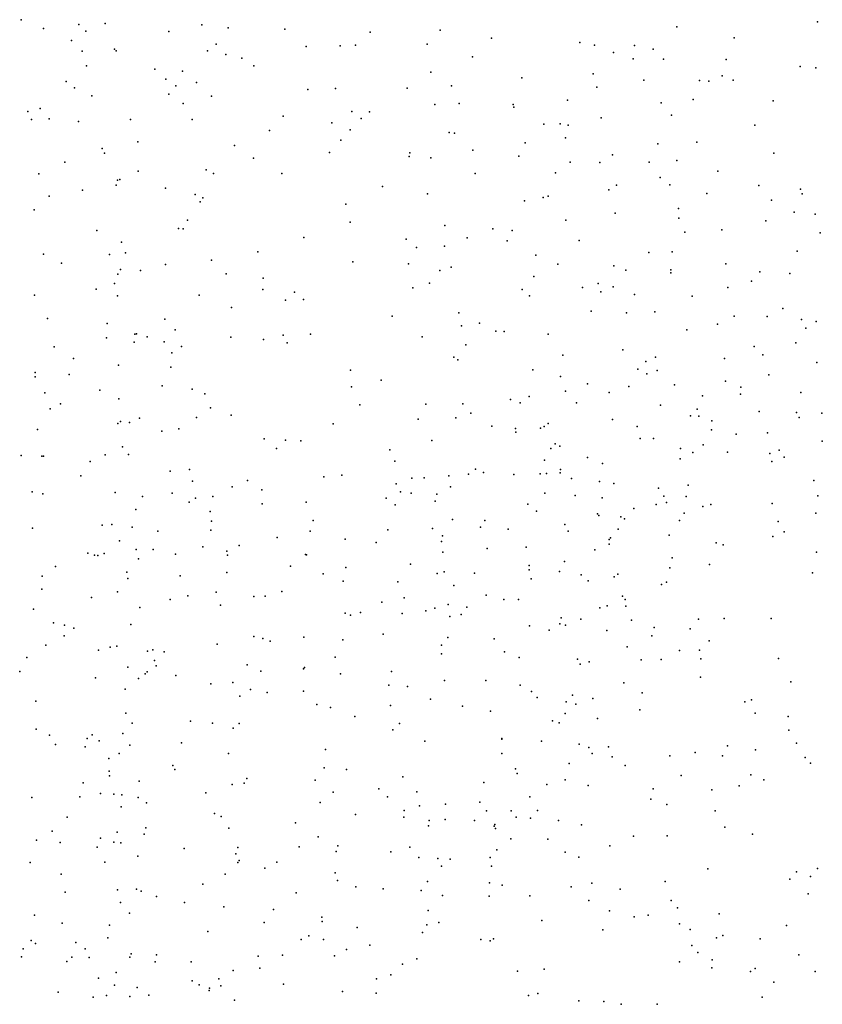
# Model space of a CAD drawing. Header units: metres. Extents: x -25 to 25, y -27.7 to 27.8.
# Tile 180 of 209: x 12.2 to 13.6, y -6.9 to -5.2. Entities that reach past the tile are written whole.
import ezdxf

# ---------------------------------------------------------------- set-up
doc = ezdxf.new("R2010")
doc.units = ezdxf.units.M

msp = doc.modelspace()

# ---------------------------------------------------------------- linework, layer by layer
for p in [(12.2299, -5.1932, 1.9148), (12.3779, -5.1998, 7.9793), (13.6316, -5.1971, 2.8908), (12.2692, -5.2088, 14.7066), (12.3314, -5.2018, 17.6482), (12.3438, -5.2133, -19.1297), (12.4897, -5.214, 21.3048), (12.5479, -5.2023, 2.0175), (12.594, -5.2073, 8.3663), (12.694, -5.2097, -13.1126), (12.8438, -5.2153, -12.7083), (12.9674, -5.2115, 14.4121), (13.3836, -5.206, 11.1495), (12.3184, -5.2298, 2.7801), (13.0578, -5.2256, -18.8079), (13.2131, -5.2334, 1.8286), (13.4845, -5.2253, 2.6192), (12.3374, -5.2487, -7.2249), (12.3938, -5.2453, 1.9913), (12.3972, -5.2479, -6.9564), (12.5579, -5.2483, 2.7033), (12.573, -5.2364, -19.1011), (12.7311, -5.2405, 9.6792), (12.7913, -5.2391, -19.0154), (12.8181, -5.2379, 10.1737), (12.9445, -5.2365, 10.4062), (13.2391, -5.2381, 21.1589), (13.2725, -5.2508, 7.6863), (13.3091, -5.2386, 7.5156), (13.3421, -5.245, -5.3472), (12.5901, -5.2546, 18.3869), (12.618, -5.2612, 18.0475), (13.024, -5.2584, 21.2026), (13.3072, -5.2619, 8.1564), (13.3602, -5.2627, 13.5197), (13.4706, -5.2633, 8.5028), (12.345, -5.2745, 16.3198), (12.4649, -5.2801, -6.5682), (12.5135, -5.2836, -13.2438), (12.6395, -5.2744, 14.4301), (12.9509, -5.2855, -0.1855), (13.6006, -5.2754, 0.3622), (13.6284, -5.2777, 8.7919), (12.309, -5.3021, 7.3877), (12.4845, -5.2982, 18.5384), (12.5382, -5.3036, 16.1474), (13.1112, -5.2956, 14.34), (13.2363, -5.2885, 2.3912), (13.3259, -5.2998, 7.2709), (13.4235, -5.3005, -18.3834), (13.4401, -5.3017, 6.8244), (13.4635, -5.2919, 6.6201), (13.4828, -5.2996, 14.1886), (12.3237, -5.3132, 14.5465), (12.5019, -5.3098, 17.8452), (12.7342, -5.3164, 7.0832), (12.7833, -5.3143, -5.2902), (12.909, -5.3136, -6.1469), (12.9874, -5.3097, 6.7872), (13.2429, -5.3123, 6.5611), (12.3543, -5.3271, 15.6554), (12.4895, -5.3244, 8.2722), (12.565, -5.328, 15.9622), (13.1914, -5.3348, 0.1614), (13.3562, -5.3396, 8.3579), (13.4128, -5.3336, 21.0827), (13.5536, -5.3361, -5.431), (12.2418, -5.3549, 18.758), (12.2631, -5.3494, -19.9952), (12.5151, -5.3409, 13.4023), (12.8117, -5.3548, 2.6461), (12.8431, -5.3552, 9.0332), (12.958, -5.3428, 2.2626), (13.0007, -5.3405, 10.2404), (13.096, -5.3428, 10.5196), (13.0971, -5.347, 2.4276), (12.2481, -5.3692, 15.5513), (12.2788, -5.3676, 13.2245), (12.3304, -5.3726, -19.4729), (12.4223, -5.3689, 2.934), (12.5307, -5.3687, 2.1322), (12.691, -5.3633, 21.235), (12.828, -5.3673, 13.5075), (13.2506, -5.3661, -18.7001), (13.3744, -5.3615, 1.1295), (12.6669, -5.3884, 8.5869), (12.7765, -5.3746, 14.3182), (12.8089, -5.3869, 2.243), (13.1496, -5.377, -6.0948), (13.1782, -5.3764, 21.1086), (13.1924, -5.3789, 7.6239), (13.5211, -5.379, 2.7835), (12.4351, -5.408, -12.6088), (12.7923, -5.4056, -12.8088), (12.983, -5.3921, -19.0272), (12.9924, -5.3929, 13.5168), (13.1879, -5.401, 7.9948), (13.419, -5.4089, 8.4959), (12.3722, -5.42, 8.2035), (12.6054, -5.415, 18.2496), (13.0245, -5.4232, 6.6733), (13.1171, -5.4099, -5.3073), (13.3505, -5.4116, 14.2515), (12.3765, -5.4284, 2.1433), (12.6387, -5.4372, -6.2888), (12.7722, -5.4269, 6.9743), (12.9127, -5.4339, 9.5251), (12.9136, -5.4274, 9.3368), (12.9507, -5.4362, 9.9725), (13.1055, -5.4333, -0.0955), (13.2704, -5.4309, 10.9022), (13.3837, -5.4412, 2.6543), (13.5544, -5.4283, 21.0067), (12.3064, -5.4439, 16.2991), (12.4357, -5.4602, 17.7668), (12.5556, -5.4576, 14.3348), (13.1958, -5.4439, 10.6676), (13.248, -5.4447, 7.3321), (13.3349, -5.4442, 6.796), (13.4561, -5.46, -0.4272), (12.2607, -5.4645, -20.554), (12.3993, -5.4756, -6.6836), (12.4032, -5.4746, 7.2601), (12.568, -5.4641, 21.2157), (12.6883, -5.4638, 2.8654), (13.0287, -5.4641, 2.3896), (13.1705, -5.4626, 10.4421), (13.3547, -5.4709, 11.0482), (12.3376, -5.4933, -20.2388), (12.397, -5.4844, -13.1797), (12.4838, -5.4896, 16.0097), (12.8655, -5.4869, 6.8312), (13.264, -5.4929, 13.4229), (13.2775, -5.4844, 7.1384), (13.3713, -5.4842, 0.3158), (13.5279, -5.4854, 0.556), (13.6016, -5.4917, -18.6159), (12.2789, -5.504, 15.6382), (12.5359, -5.5009, -19.4427), (12.5493, -5.5066, 7.1484), (12.9449, -5.5001, 9.7533), (13.1155, -5.5122, 21.0422), (13.1487, -5.5065, 7.4923), (13.1571, -5.5037, 14.2164), (13.4365, -5.4994, 11.187), (13.5502, -5.5108, -2.1909), (13.6044, -5.4996, 3.0808), (12.2529, -5.5281, 13.0894), (12.545, -5.5137, 2.2564), (12.8014, -5.5181, 13.4485), (13.3868, -5.5254, 1.5526), (12.5224, -5.5459, 8.4707), (13.1885, -5.5462, 8.1732), (13.2753, -5.5338, 6.9394), (13.3871, -5.5424, 2.3139), (13.5406, -5.5471, 0.9679), (13.5903, -5.5321, 13.3069), (13.6273, -5.5357, 3.2295), (12.3628, -5.5645, -7.0496), (12.5067, -5.5606, 18.3735), (12.5148, -5.5614, -6.4455), (12.8091, -5.5495, 8.782), (12.9754, -5.5554, -0.3543), (13.0597, -5.5612, 2.6519), (13.0942, -5.5642, 7.6614), (13.4628, -5.5634, 8.6456), (12.7275, -5.5766, 21.1306), (12.9075, -5.5794, 14.1807), (13.0148, -5.5772, 9.8901), (13.0852, -5.5823, 7.8394), (13.2117, -5.5818, 10.2771), (13.3979, -5.5671, 20.9539), (13.6359, -5.5687, 5.3583), (12.4064, -5.5852, -19.7567), (12.9255, -5.5942, -5.3785), (12.9746, -5.5918, -19.2155), (12.2692, -5.6063, 14.4902), (12.3854, -5.6068, -20.045), (12.4132, -5.6035, -5.4238), (12.5649, -5.6169, 21.1396), (12.6462, -5.6017, 8.5582), (13.1357, -5.6076, 13.3708), (13.3344, -5.6031, 2.7554), (13.3753, -5.6021, 8.506), (13.5954, -5.6005, 8.9437), (12.3005, -5.6219, 16.2466), (12.4044, -5.6331, 3.2693), (12.4841, -5.6242, -12.6213), (12.8133, -5.6195, 2.4077), (12.9116, -5.6232, 13.369), (12.9864, -5.6288, 9.601), (13.1744, -5.6236, 10.1158), (13.2726, -5.6264, 10.7447), (13.2943, -5.6344, -6.1288), (13.3732, -5.6335, 13.3058), (13.4698, -5.623, 1.2322), (12.4001, -5.6412, 7.1811), (12.4398, -5.6351, 16.0426), (12.5903, -5.6404, 2.3722), (12.6555, -5.6481, -5.4333), (12.9669, -5.6349, -6.1439), (13.1321, -5.6456, -5.3733), (13.3733, -5.6387, 11.1143), (13.5296, -5.637, 3.1326), (13.5826, -5.6401, -5.4363), (12.3618, -5.6677, 18.527), (12.3938, -5.6578, 2.3744), (12.6551, -5.6684, 3.1867), (12.9189, -5.6652, -0.641), (12.9482, -5.6569, 6.6067), (13.1114, -5.6684, 6.6064), (13.2175, -5.6645, 7.2704), (13.2455, -5.6575, 8.3052), (13.2718, -5.6635, 20.8973), (13.4738, -5.665, -2.0525), (13.5153, -5.6536, 14.1084), (12.253, -5.6784, -7.4285), (12.3992, -5.6797, 17.7127), (12.543, -5.6785, 14.2522), (12.7108, -5.673, -6.2836), (12.7265, -5.6859, 14.1687), (13.1246, -5.6792, 7.4731), (13.2501, -5.6725, 7.0918), (13.3091, -5.6768, 10.5863), (13.4105, -5.6799, 2.9644), (12.6001, -5.7, -19.5625), (12.6952, -5.6873, 13.2626), (13.5706, -5.7017, 3.43), (12.2764, -5.7196, 12.8899), (12.4825, -5.7206, 17.888), (12.8826, -5.7153, 8.7992), (12.9999, -5.7093, 9.3425), (13.233, -5.7065, 6.9426), (13.2949, -5.7093, -19.0401), (13.3453, -5.7074, 14.1379), (13.4849, -5.715, -18.9425), (13.5426, -5.7158, 2.0268), (13.6034, -5.7212, 5.0498), (12.3814, -5.7281, 15.8039), (13.0045, -5.7321, 2.8811), (13.0365, -5.7273, 13.2846), (13.4556, -5.7293, 0.3873), (13.6108, -5.7362, 3.7954), (13.6288, -5.7247, -6.2408), (12.3802, -5.7535, 14.3511), (12.4301, -5.7467, -13.0041), (12.4327, -5.7462, 8.4301), (12.4515, -5.7518, 7.0817), (12.501, -5.7393, 18.2575), (12.5988, -5.7521, 13.1429), (12.6907, -5.7489, 6.8559), (12.7388, -5.7472, 8.627), (12.9353, -5.7514, 20.9603), (13.0655, -5.7419, 9.7758), (13.0799, -5.7421, 7.6203), (13.1574, -5.7467, 9.9575), (13.4011, -5.7395, -2.6596), (12.288, -5.7693, 15.667), (12.4288, -5.7609, 12.9546), (12.4817, -5.7605, -19.9364), (12.5117, -5.7688, 18.0785), (12.6561, -5.7565, 2.4717), (12.6979, -5.7621, 21.0392), (13.0125, -5.7655, -2.508), (13.5201, -5.7684, 11.3201), (13.5934, -5.7624, 5.7493), (12.3216, -5.7899, 17.6088), (12.495, -5.7798, -20.2051), (12.9915, -5.7872, 9.1538), (13.1831, -5.7839, 8.1967), (13.2885, -5.7748, -2.088), (13.3462, -5.7874, -0.8025), (13.4677, -5.7896, 5.6569), (13.535, -5.7832, 20.7608), (12.4009, -5.8015, -6.7992), (12.4932, -5.8048, -6.588), (12.9982, -5.7924, -0.9336), (13.3294, -5.795, 0.1667), (13.6303, -5.7968, -2.5353), (12.2546, -5.8143, 18.5797), (12.2547, -5.8221, 8.4022), (12.3145, -5.8177, 2.5447), (12.8096, -5.8104, 14.0851), (13.1301, -5.81, -0.1819), (13.1789, -5.8212, 2.7021), (13.3153, -5.8087, 10.7715), (13.3309, -5.817, 11.1904), (13.3494, -5.8111, 10.4938), (13.5456, -5.8187, 14.1043), (12.4778, -5.8379, 14.2587), (12.8109, -5.8394, -5.5087), (12.8631, -5.8278, 2.5985), (13.2267, -5.8344, 14.0942), (13.2994, -5.839, 8.3849), (13.3797, -5.8363, -5.4513), (13.4696, -5.8298, 1.4665), (13.4966, -5.8403, 5.017), (12.2714, -5.8504, -5.5115), (12.368, -5.8458, -7.2181), (12.5305, -5.8436, 21.0798), (12.5533, -5.8518, 8.4814), (13.124, -5.8566, 20.8387), (13.1877, -5.847, -2.698), (13.2644, -5.8494, 3.0194), (13.4288, -5.8553, -1.6449), (13.4959, -5.8525, 13.2838), (13.6021, -5.8495, -0.6675), (12.2993, -5.8694, 16.1792), (12.4016, -5.8609, -20.7447), (12.5628, -5.8766, 2.5687), (12.8256, -5.8711, 8.7138), (12.9421, -5.8704, 8.9151), (13.0071, -5.8696, 9.4422), (13.091, -5.8622, 6.6176), (13.1079, -5.8681, 2.8405), (13.2071, -5.8677, 7.3356), (13.355, -5.872, 10.3074), (12.2806, -5.8785, 3.529), (12.5383, -5.8936, -20.4117), (12.5996, -5.8898, 12.8409), (12.9949, -5.8942, -2.1131), (13.0211, -5.8858, 3.1894), (13.4077, -5.8907, 5.1905), (13.4198, -5.879, 3.6596), (13.4225, -5.8914, 8.5255), (13.5284, -5.8828, 4.8283), (13.5942, -5.8851, 0.7221), (13.5992, -5.8935, 20.6471), (13.639, -5.8863, 4.3096), (12.3997, -5.9043, 15.9621), (12.4048, -5.9007, 18.3419), (12.4202, -5.9023, 12.739), (12.4378, -5.8948, -12.4942), (12.7792, -5.9047, -2.2881), (12.9286, -5.8963, 6.432), (13.0584, -5.9091, -0.359), (13.1502, -5.9095, 7.4762), (13.1574, -5.9041, 8.0877), (13.2707, -5.8971, 5.8042), (13.3138, -5.9094, 3.4295), (13.4454, -5.8996, -19.0944), (12.2583, -5.9146, 15.6144), (12.4775, -5.918, 6.9607), (12.5074, -5.9136, 3.5441), (13.1001, -5.9128, 9.7688), (13.1007, -5.9194, 7.9246), (13.1438, -5.9125, 13.1692), (13.445, -5.9154, 3.9138), (13.4884, -5.9232, -1.1937), (13.5432, -5.9209, -6.1816), (12.4082, -5.9451, -7.5888), (12.6572, -5.9313, 14.1117), (12.6949, -5.9338, -6.389), (12.7219, -5.9347, 3.5086), (12.9525, -5.9339, 20.8984), (13.1699, -5.9399, -1.8891), (13.178, -5.9439, 2.8746), (13.3192, -5.9305, 11.313), (13.3429, -5.9308, 5.362), (13.4303, -5.9416, 0.3624), (13.6398, -5.9355, 11.4346), (12.2297, -5.9607, 14.4854), (12.2663, -5.962, 12.6483), (12.2688, -5.9619, -12.1643), (12.3779, -5.9593, 14.2971), (12.4188, -5.9588, 17.8105), (12.6792, -5.9482, 8.5728), (12.8784, -5.9505, -1.0083), (13.1621, -5.9485, -19.2533), (13.3901, -5.9481, 5.0486), (13.4117, -5.9555, 20.6706), (13.4728, -5.9548, -2.5648), (13.5474, -5.9573, 4.5067), (13.5637, -5.951, 1.0374), (13.5724, -5.9633, -5.5918), (12.3514, -5.9709, 15.7694), (12.8875, -5.9705, 12.9321), (13.1506, -5.9689, -1.4947), (13.2267, -5.9642, 6.9594), (13.2528, -5.9745, 7.125), (13.3894, -5.9663, 2.45), (13.5511, -5.9711, 2.065), (12.3346, -5.9963, -12.9757), (12.4921, -5.9884, 2.7193), (12.5261, -5.9855, -12.8638), (12.7627, -5.9979, 6.5267), (12.7939, -5.995, 12.7419), (12.9824, -5.9961, 14.0191), (13.0173, -5.9935, 6.2448), (13.0293, -5.9848, 9.6067), (13.0435, -5.9905, 3.0087), (13.0969, -5.994, 3.1611), (13.143, -5.9926, 3.3086), (13.1543, -5.9921, 6.0866), (13.1784, -5.9913, 5.8912), (13.1793, -5.9852, 6.8127), (12.5312, -6.0055, 21.121), (12.6013, -6.0155, -2.2215), (12.6281, -6.0047, -1.9869), (12.8899, -6.0104, 8.8227), (12.9174, -6.0004, -1.3224), (12.939, -5.9996, -1.8788), (12.9856, -6.0155, -19.4009), (13.1982, -6.0008, -6.1166), (13.2474, -6.0066, 5.5708), (13.2731, -6.0097, 10.0333), (13.4035, -6.0126, 4.0974), (13.6251, -6.0047, -2.3185), (12.2489, -6.0248, 18.5286), (12.268, -6.0281, 8.4455), (12.3952, -6.0258, -6.9859), (12.4434, -6.0328, 18.0938), (12.4953, -6.0267, -5.596), (12.5674, -6.0326, -20.0084), (12.6533, -6.0212, 2.7681), (12.8975, -6.0247, 2.9144), (12.9164, -6.0271, -6.2311), (12.9614, -6.0284, 9.0373), (13.1517, -6.027, 7.6972), (13.2047, -6.0311, 11.227), (13.3513, -6.0181, 10.6313), (13.3607, -6.0322, 10.252), (13.4002, -6.0325, 4.6533), (13.632, -6.0314, 8.7991), (12.5252, -6.0427, 6.8804), (12.5368, -6.0355, 8.5129), (12.6538, -6.0456, -1.5863), (12.7314, -6.0425, -19.5842), (12.8719, -6.0358, -1.5665), (12.8882, -6.0472, 6.3342), (12.9582, -6.0408, -8.4338), (13.1215, -6.0465, -8.6177), (13.2524, -6.0351, 3.9592), (13.3475, -6.0469, 4.821), (13.3657, -6.0435, 14.1189), (13.4297, -6.0502, 13.247), (13.4437, -6.047, 1.4535), (13.5513, -6.045, 8.5996), (12.4314, -6.0556, -1.6242), (12.5623, -6.0594, -7.9718), (13.1366, -6.0587, -0.2004), (13.2443, -6.0631, 8.1082), (13.2463, -6.0665, 13.1461), (13.3082, -6.0537, 0.1922), (13.3965, -6.062, 4.5005), (13.6284, -6.0622, 20.5132), (12.3723, -6.0833, 2.9322), (12.3892, -6.0819, 7.0078), (12.565, -6.0759, 3.6771), (12.7436, -6.0748, 2.9254), (12.989, -6.0733, 3.3147), (13.0459, -6.0753, 12.9632), (13.1866, -6.0821, 9.899), (13.2852, -6.0685, 11.4888), (13.2917, -6.0721, 5.0752), (13.3883, -6.0748, 5.9091), (13.5622, -6.0765, 0.813), (12.2499, -6.0888, 12.5381), (12.4253, -6.0865, 21.2238), (12.4703, -6.0939, 12.4623), (12.5634, -6.0921, 2.9184), (12.7384, -6.0937, 12.3947), (12.8752, -6.0915, -0.8155), (12.954, -6.0893, -5.6424), (12.9711, -6.1023, 9.3604), (13.0382, -6.0866, 20.9362), (13.087, -6.0905, 3.9625), (13.1923, -6.0937, 7.8446), (13.2805, -6.0901, -2.6407), (13.3704, -6.1011, -6.0105), (13.5726, -6.0951, 5.8286), (12.403, -6.1111, -7.2429), (12.6136, -6.119, -1.3671), (12.6801, -6.105, -8.3293), (12.8001, -6.1079, 21.1163), (12.8543, -6.1138, 3.5647), (12.9693, -6.1117, -8.8475), (13.2644, -6.1087, 4.3063), (13.2647, -6.1165, 7.4346), (13.267, -6.1057, 5.2453), (13.453, -6.1143, 1.1904), (13.4654, -6.1181, 1.6668), (13.5526, -6.1029, 14.1508), (12.3473, -6.1326, -2.129), (12.3586, -6.1358, 14.207), (12.3646, -6.1368, 17.7663), (12.3761, -6.1334, 18.2983), (12.4324, -6.1259, -20.8088), (12.462, -6.1263, 3.0987), (12.5016, -6.1341, 14.085), (12.5496, -6.1216, -12.5417), (12.5919, -6.129, 12.3455), (12.5929, -6.1358, 3.1795), (12.7303, -6.1346, 3.4401), (12.7317, -6.1352, -8.7159), (12.9722, -6.1306, 12.8003), (13.0498, -6.1244, 6.0596), (13.1186, -6.1217, 4.1632), (13.2396, -6.1267, 4.6073), (13.6293, -6.1305, 13.2806), (12.4365, -6.1427, -2.3387), (12.9149, -6.1521, 12.6442), (13.1239, -6.1543, 6.5504), (13.1858, -6.147, 5.6131), (13.3755, -6.1409, 8.2676), (13.4411, -6.1524, -2.3831), (12.2904, -6.1563, 21.3691), (12.4158, -6.166, -2.63), (12.5915, -6.1667, -12.7529), (12.7036, -6.1554, 3.6146), (12.7612, -6.1688, 3.7644), (12.8013, -6.158, 8.7688), (12.9617, -6.1683, 3.6111), (12.9742, -6.1652, 9.5404), (13.0278, -6.1677, -0.5328), (13.124, -6.1619, 6.3162), (13.1771, -6.1648, 20.8308), (13.2156, -6.1705, 14.0359), (13.2797, -6.1696, 2.8483), (13.3714, -6.1585, 10.448), (13.6224, -6.1671, -19.1343), (12.2666, -6.1733, 15.6364), (12.4173, -6.1771, -12.9036), (12.5097, -6.1725, -8.4918), (12.7963, -6.1819, -8.0531), (12.8925, -6.1831, 12.4645), (13.1276, -6.1776, 5.8298), (13.2279, -6.1814, 11.7537), (13.2734, -6.1741, 10.7871), (13.3569, -6.188, 20.6702), (13.3653, -6.1836, 0.3703), (12.2661, -6.1957, -8.1298), (12.3991, -6.2004, 3.3417), (12.5732, -6.2014, 3.5048), (12.6887, -6.2002, -5.6813), (12.991, -6.1894, -8.1947), (12.3535, -6.2107, 3.7318), (12.492, -6.2141, -7.522), (12.523, -6.2078, 8.5866), (12.6395, -6.2087, 21.2864), (12.6593, -6.208, 6.6529), (12.8644, -6.2187, 8.9844), (12.9037, -6.211, 9.1372), (12.9814, -6.2232, 13.9301), (13.0484, -6.2067, 21.0533), (13.0793, -6.2139, -2.6586), (13.105, -6.2139, 11.2462), (13.2883, -6.2085, -5.8141), (13.293, -6.2141, 7.9359), (12.2517, -6.2314, -20.9891), (12.4384, -6.2283, 12.2956), (12.5809, -6.2242, -20.5635), (12.7999, -6.238, 13.8947), (12.8269, -6.2369, 12.0416), (12.9001, -6.2388, 9.3744), (12.9418, -6.234, 4.1627), (12.9578, -6.2291, 21.187), (13.0041, -6.2403, 11.698), (13.0139, -6.2277, 11.9729), (13.2483, -6.2286, 3.3695), (13.2609, -6.2254, -8.3787), (13.2943, -6.2258, 7.7669), (12.2866, -6.2551, 12.337), (12.4226, -6.2584, 18.028), (12.8092, -6.2416, -19.5063), (12.9843, -6.2439, 9.6951), (13.1779, -6.2572, 12.9979), (13.1801, -6.2462, 4.8046), (13.2149, -6.2486, 5.2773), (13.3039, -6.2508, 10.6456), (13.4221, -6.2489, 2.1015), (13.4672, -6.2475, 13.2057), (13.5497, -6.2478, 8.36), (12.3062, -6.2595, 18.3873), (12.3225, -6.2647, -8.5323), (12.8671, -6.2754, 21.3089), (13.1245, -6.2605, 9.8655), (13.159, -6.2683, -0.0756), (13.1878, -6.2594, 20.961), (13.2606, -6.2686, 6.8185), (13.3437, -6.2634, 3.147), (13.407, -6.266, 8.1424), (12.3057, -6.2781, 8.582), (12.5747, -6.2925, 3.6593), (12.6394, -6.2793, 12.0778), (12.6553, -6.2825, -2.9217), (12.6679, -6.2875, -6.3254), (12.7274, -6.2804, -1.0662), (12.7959, -6.2853, 6.4132), (12.981, -6.2812, 12.2512), (13.0623, -6.2831, -19.3476), (13.3395, -6.2783, 13.1185), (13.4404, -6.2869, -19.2026), (12.2732, -6.2947, 14.1093), (12.3657, -6.3034, 15.9096), (12.3866, -6.298, 18.2153), (12.3984, -6.2965, 17.8802), (12.4523, -6.3053, 6.9646), (12.4616, -6.3027, -8.7401), (12.4813, -6.3065, 21.4344), (12.9694, -6.2946, 4.3338), (12.9697, -6.3097, 11.5063), (13.0804, -6.306, 12.844), (13.2962, -6.2973, -8.6192), (13.3886, -6.3039, 7.1578), (13.4234, -6.3036, 7.342), (12.2395, -6.3165, 7.1634), (12.4645, -6.3215, 12.1442), (12.7824, -6.3157, -2.7002), (13.1064, -6.316, 4.6836), (13.2087, -6.3189, 10.7855), (13.2293, -6.3238, 6.5138), (13.3212, -6.3205, 20.8188), (13.3562, -6.3196, 11.8214), (13.4262, -6.3183, 6.0458), (13.5625, -6.3182, 5.883), (12.2272, -6.3411, 3.3805), (12.4178, -6.3333, -7.1472), (12.4481, -6.3449, 3.5804), (12.4514, -6.3412, 13.8649), (12.4674, -6.3311, -12.0336), (12.6275, -6.3294, 3.7745), (12.6517, -6.3405, 21.431), (12.7265, -6.3363, 8.9007), (12.7285, -6.3336, 11.8882), (12.7918, -6.3449, 9.0512), (12.8815, -6.3411, 11.6527), (13.2136, -6.3281, 10.0264), (12.3607, -6.3521, -5.6694), (12.4363, -6.3535, -6.7192), (12.502, -6.3477, 8.697), (12.5634, -6.3625, -1.2654), (12.6021, -6.3603, -7.6625), (12.9751, -6.3569, 13.8219), (13.0478, -6.357, -2.4344), (13.2904, -6.3611, 6.2563), (13.4254, -6.3506, 7.8628), (13.5846, -6.3592, 11.7359), (12.4127, -6.3719, -3.1693), (12.6334, -6.3723, 6.752), (12.6626, -6.3781, -8.8105), (12.7268, -6.3758, 13.7685), (12.8767, -6.3649, 3.7348), (12.9099, -6.3676, -5.986), (13.1082, -6.3652, 10.9692), (13.1278, -6.3759, 3.587), (13.3225, -6.3787, 0.5899), (12.2558, -6.3934, 15.6346), (12.6146, -6.3846, -5.7568), (12.95, -6.3899, 9.7452), (13.1381, -6.3867, 5.7725), (13.1892, -6.3943, 12.0137), (13.2001, -6.3824, 5.4232), (13.2361, -6.3882, 21.1097), (13.5033, -6.3943, 7.6097), (13.515, -6.3908, 8.0087), (12.4138, -6.4144, 18.0391), (12.7504, -6.3988, 3.9615), (12.7745, -6.4041, 9.3402), (12.8798, -6.4005, 21.4372), (13.0064, -6.4021, 11.1057), (13.0556, -6.411, 5.9756), (13.1873, -6.4146, 5.6036), (13.206, -6.3987, 5.2345), (13.3184, -6.4083, 6.7864), (13.5215, -6.4144, 7.2747), (12.5278, -6.4283, -6.4444), (12.5664, -6.4319, 8.8229), (12.8173, -6.42, -2.4531), (13.165, -6.4279, 0.2436), (13.1765, -6.431, 5.0248), (13.2439, -6.4236, 13.9218), (13.5797, -6.4202, 20.4929), (12.2559, -6.4422, 16.0989), (12.425, -6.4321, 21.5758), (12.6031, -6.4409, -2.7388), (12.6133, -6.4326, -19.6628), (12.8842, -6.4435, 13.7311), (12.8954, -6.4327, 11.3855), (13.5807, -6.4441, 7.4237), (12.2799, -6.4532, -1.6291), (12.346, -6.4589, -12.8858), (12.355, -6.4522, 3.5199), (12.3673, -6.4627, 15.9212), (12.409, -6.4501, -6.9521), (12.5118, -6.4665, -11.75), (12.9405, -6.4633, 6.3257), (13.0757, -6.4598, 4.7469), (13.076, -6.4586, 12.6554), (13.1455, -6.4638, 12.8139), (12.2902, -6.4695, 3.7846), (12.3422, -6.4737, 17.793), (12.4212, -6.4707, 11.9853), (12.7657, -6.4781, 11.5985), (13.2121, -6.4689, 1.0686), (13.2291, -6.4747, 10.4615), (13.2635, -6.4735, 2.5075), (13.416, -6.4835, -8.3799), (13.4728, -6.4715, 20.6287), (13.5222, -6.4788, 14.059), (13.5944, -6.4672, 7.7227), (12.3842, -6.4939, 7.2555), (12.4024, -6.4852, 8.8148), (12.5947, -6.4852, 8.9876), (13.0755, -6.4855, 12.4192), (13.2345, -6.4855, -8.7692), (13.2702, -6.4914, 12.9399), (13.3713, -6.4895, 2.8806), (13.4642, -6.4892, 6.1716), (13.6097, -6.4923, 11.8133), (12.3845, -6.5161, 18.1838), (12.4966, -6.5062, -7.3618), (12.5002, -6.5137, -12.6854), (12.7632, -6.5104, 6.9517), (12.8026, -6.5136, 6.8007), (13.0999, -6.512, 10.7314), (13.1942, -6.503, 21.3178), (13.293, -6.5062, 3.4149), (13.6193, -6.5023, 5.7973), (12.3855, -6.5244, -12.223), (12.4377, -6.534, -12.4773), (12.6271, -6.5293, 21.5913), (12.747, -6.5321, 7.1479), (12.9018, -6.5265, 4.2165), (13.103, -6.5203, 10.0722), (13.1871, -6.5319, 0.836), (13.3913, -6.5238, 6.6641), (13.5143, -6.5227, 7.0418), (13.5371, -6.5315, 6.0186), (12.3387, -6.5368, 13.7463), (12.6014, -6.5398, 7.2829), (12.6221, -6.5375, 9.4576), (12.8592, -6.5474, -19.3273), (12.9259, -6.553, -2.2658), (13.044, -6.5363, -8.0962), (13.1548, -6.54, 10.2211), (13.2277, -6.5419, 12.1117), (13.3423, -6.5473, 21.1288), (13.4456, -6.5494, 6.338), (13.4935, -6.5425, -19.1633), (12.2485, -6.5629, 15.5956), (12.3328, -6.5616, -11.9903), (12.3693, -6.5558, 8.9749), (12.3931, -6.5569, 17.983), (12.4071, -6.5581, -6.7568), (12.4356, -6.5627, -2.959), (12.5549, -6.5547, 13.6431), (12.779, -6.5534, -5.8749), (12.8746, -6.5616, 9.8682), (13.1249, -6.5614, 1.8625), (13.338, -6.5657, 13.8759), (12.4058, -6.5794, 7.3837), (12.4506, -6.5723, 11.8366), (12.756, -6.5716, 9.7592), (12.904, -6.5859, 7.1834), (12.9307, -6.5777, 6.5306), (12.9765, -6.5747, 4.526), (13.0371, -6.5709, 6.1291), (13.0487, -6.5862, 1.5705), (13.0923, -6.5865, -0.0853), (13.1387, -6.5857, 5.9389), (13.3661, -6.5752, 3.1911), (13.4515, -6.5865, 11.9402), (12.3108, -6.5976, -5.7008), (12.5703, -6.5907, -1.1443), (12.5816, -6.5961, 11.6499), (12.8181, -6.5924, 7.4109), (12.9032, -6.5976, 13.6142), (12.9478, -6.603, 1.2412), (12.9758, -6.6014, 7.0068), (13.0274, -6.603, 3.6784), (13.1011, -6.5973, -19.2174), (13.1262, -6.599, 10.4091), (13.1753, -6.6033, -2.1918), (12.2842, -6.622, 7.4842), (12.449, -6.6163, -7.161), (12.5955, -6.6166, 7.518), (12.7126, -6.6072, -19.8566), (12.9468, -6.6128, 7.5336), (13.062, -6.6134, 7.3283), (13.0634, -6.6105, 2.0785), (13.0647, -6.6174, 7.1742), (13.2161, -6.6109, 5.7949), (13.4683, -6.6151, -2.1205), (12.2566, -6.6378, 17.7292), (12.3695, -6.6343, 18.2995), (12.3989, -6.6239, -11.2154), (12.4465, -6.6274, -2.7419), (12.7527, -6.6321, 3.7813), (13.0918, -6.6356, 13.6621), (13.1567, -6.6363, 4.9069), (13.3078, -6.6309, 5.5223), (13.3665, -6.6302, 12.9188), (13.5172, -6.6275, 6.8005), (12.2983, -6.6418, -12.7758), (12.3637, -6.65, 21.7478), (12.393, -6.6413, 15.9666), (12.4052, -6.6425, 9.3058), (12.5167, -6.6523, 3.805), (12.611, -6.6507, -8.6585), (12.719, -6.6498, 11.2759), (12.787, -6.6479, 7.6513), (12.914, -6.6504, 1.0359), (13.0672, -6.6551, 6.8667), (13.266, -6.648, 5.1588), (12.4349, -6.6658, -6.5454), (12.6077, -6.6621, 11.4921), (12.6134, -6.6736, 1.3041), (12.7842, -6.6578, 1.4286), (12.8805, -6.6587, -0.739), (12.9295, -6.6686, 1.8797), (12.9633, -6.6704, 4.366), (12.9851, -6.6712, 0.8282), (13.0551, -6.6683, 6.2978), (13.1874, -6.6589, 12.575), (13.211, -6.6676, 12.3231), (12.2458, -6.6775, 18.5421), (12.377, -6.6764, 18.1108), (12.611, -6.6774, -7.4949), (12.6586, -6.6869, 9.8447), (12.6796, -6.6764, -19.58), (12.9694, -6.6834, 7.755), (13.0574, -6.6838, 6.4942), (13.4385, -6.6884, 13.8521), (13.6313, -6.6877, 11.9572), (12.3003, -6.6976, 11.8931), (12.5891, -6.6977, -20.7468), (12.7822, -6.6953, 11.0034), (12.7867, -6.709, 10.0248), (13.5826, -6.7064, 6.0762), (13.5945, -6.6935, 20.6125), (13.6188, -6.7021, 12.9647), (12.3994, -6.7255, 13.6297), (12.4329, -6.7244, 11.6812), (12.5496, -6.7154, 3.655), (12.819, -6.7202, -20.2173), (12.8667, -6.7233, 4.0276), (12.9337, -6.7265, 10.4386), (12.9452, -6.7109, 0.3525), (13.0542, -6.713, 4.6572), (13.0764, -6.7172, 2.302), (13.1978, -6.7198, 2.5103), (13.2341, -6.7135, 3.4412), (13.2839, -6.7243, 7.5615), (13.3635, -6.7109, 12.1615), (12.3073, -6.7296, 15.6312), (12.4411, -6.7276, -20.9426), (12.4677, -6.737, 1.5023), (12.7139, -6.7305, -20.5488), (12.9715, -6.7353, 21.6023), (13.0532, -6.7366, -8.0108), (13.1252, -6.7359, 6.6556), (13.6151, -6.7324, 6.5904), (12.4044, -6.7476, 9.6487), (12.5171, -6.7475, 9.8028), (12.5865, -6.7554, 11.2967), (12.6741, -6.76, 0.8862), (13.2289, -6.7443, 13.6351), (13.3736, -6.7443, 21.2448), (13.3849, -6.757, 5.7392), (12.2532, -6.7702, -11.6251), (12.4206, -6.7662, -11.4394), (12.759, -6.7736, 10.7745), (12.9461, -6.7619, 13.543), (13.2654, -6.7623, 5.9789), (13.3089, -6.7729, 7.0111), (13.3331, -6.7697, 12.3145), (13.4585, -6.7674, -8.2808), (12.3017, -6.7838, 1.2472), (12.3854, -6.7878, 16.1318), (12.6572, -6.7831, 1.9039), (12.7598, -6.7808, 10.2222), (12.8209, -6.7918, 2.0921), (12.944, -6.7869, 4.165), (12.965, -6.7829, -19.9985), (13.1459, -6.7791, 4.805), (13.2533, -6.7959, 7.797), (13.3886, -6.785, 7.3482), (13.4075, -6.7949, 5.3278), (13.5765, -6.7881, 20.7884), (12.3823, -6.8101, 21.831), (12.5582, -6.7985, 10.001), (12.7225, -6.8128, 0.6367), (12.736, -6.8061, -6.0891), (12.7617, -6.8129, -8.5183), (12.9362, -6.8003, -19.7039), (13.0389, -6.8125, 7.9441), (13.0609, -6.8115, -19.2171), (13.4536, -6.8097, 13.7558), (13.4649, -6.8059, 5.4763), (13.5306, -6.8117, 12.1634), (12.2332, -6.8292, 21.9126), (12.2474, -6.8148, -1.6735), (12.255, -6.8197, -5.6747), (12.326, -6.8178, -8.5746), (12.3425, -6.8293, -1.4829), (12.8023, -6.8306, 21.6734), (12.8433, -6.8227, -7.7658), (13.0555, -6.8154, -2.0978), (13.41, -6.8236, 7.5705), (12.2302, -6.8434, 3.7977), (12.3188, -6.8438, -21.0682), (12.3497, -6.8443, 18.475), (12.4208, -6.8438, 7.8276), (12.4232, -6.8383, 0.6095), (12.4678, -6.8399, -1.1329), (12.6469, -6.8423, 21.7131), (12.6896, -6.8404, 10.5727), (12.7813, -6.8413, -0.6776), (12.926, -6.8469, -19.4557), (13.4207, -6.8359, 7.1513), (13.5983, -6.8397, 13.8686), (12.3102, -6.8514, -2.8261), (12.4658, -6.8519, 1.8048), (12.5288, -6.8519, 15.9153), (12.6496, -6.8633, 10.3678), (12.9011, -6.8565, -0.4282), (13.1505, -6.865, 8.0467), (13.3883, -6.8524, 12.466), (13.4454, -6.8627, -8.5479), (13.4462, -6.8485, 21.1468), (13.5215, -6.8637, 21.0124), (12.3659, -6.8811, 18.1938), (12.3968, -6.8708, 11.5221), (12.5779, -6.8822, -2.2754), (12.6029, -6.8672, 0.4021), (12.8553, -6.8819, -0.0242), (12.8803, -6.8752, 13.4514), (13.1035, -6.8684, 21.5468), (13.5132, -6.8689, -2.0807), (13.6271, -6.8691, 12.7472), (12.3943, -6.8933, 9.883), (12.4338, -6.8975, -6.8803), (12.531, -6.8855, 16.1306), (12.5433, -6.8927, 10.8907), (12.5614, -6.8986, 3.6189), (12.5811, -6.8946, 10.7366), (12.6914, -6.8914, 3.7486), (13.5544, -6.8882, -19.2506), (12.295, -6.9055, 9.7419), (12.3563, -6.9143, 3.4665), (12.38, -6.9115, 0.29), (12.4209, -6.9129, 15.7023), (12.4546, -6.9109, 11.1728), (12.5608, -6.9026, 7.9912), (12.7951, -6.9042, -2.1175), (12.8543, -6.9071, 8.17), (13.1225, -6.9115, -8.5161), (13.1389, -6.9081, -19.8474), (13.5342, -6.9143, 12.4725), (12.605, -6.9195, -7.3401), (13.2115, -6.9207, 8.2158), (13.2552, -6.9218, 3.045), (13.2859, -6.9266, 6.3019), (13.3492, -6.9269, 6.0849)]:
    msp.add_point(p)

doc.saveas('drawing.dxf')
